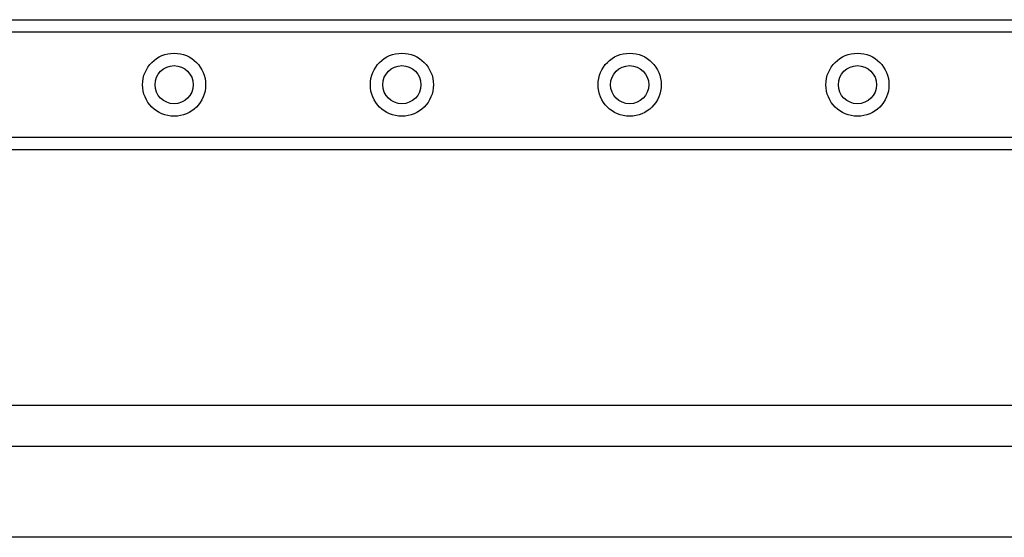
# Model space of a CAD drawing. Header units: inches. Extents: x 6 to 216, y 11 to 118.
# Tile 41 of 212: x 32.68 to 36.94, y 20.37 to 22.61. Entities that reach past the tile are written whole.
import ezdxf

# ---------------------------------------------------------------- set-up
doc = ezdxf.new("R2010")
doc.units = ezdxf.units.IN
doc.header["$MEASUREMENT"] = 0
doc.layers.add('Visible Edges(ANSI)', color=7, linetype='Continuous', lineweight=25)
doc.layers.add('Visible Tangent Edges(ANSI)', color=7, linetype='Continuous', lineweight=25)

msp = doc.modelspace()

# ---------------------------------------------------------------- linework, layer by layer
at = {"layer": 'Visible Edges(ANSI)'}
for p, q in [((8.4176, 22.6067), (38.5987, 22.6067)), ((38.5987, 22.0447), (8.4176, 22.0447)), ((39.2531, 20.9397), (24.1741, 20.9397)), ((23.8921, 20.7631), (40.5701, 20.7631)), ((40.5701, 20.3694), (23.8761, 20.3694))]:
    msp.add_line(p, q, dxfattribs=at)
for centre in [(33.3507, 22.3257), (34.335, 22.3257), (35.3192, 22.3257), (36.3035, 22.3257)]:
    msp.add_circle(centre, 0.0825, dxfattribs=at)
at = {"layer": 'Visible Tangent Edges(ANSI)'}
for p, q in [((38.5987, 22.5529), (8.4176, 22.5529)), ((8.4176, 22.0986), (38.5987, 22.0986))]:
    msp.add_line(p, q, dxfattribs=at)
for centre in [(33.3507, 22.3257), (34.335, 22.3257), (35.3192, 22.3257), (36.3035, 22.3257)]:
    msp.add_circle(centre, 0.1363, dxfattribs=at)

doc.saveas('drawing.dxf')
